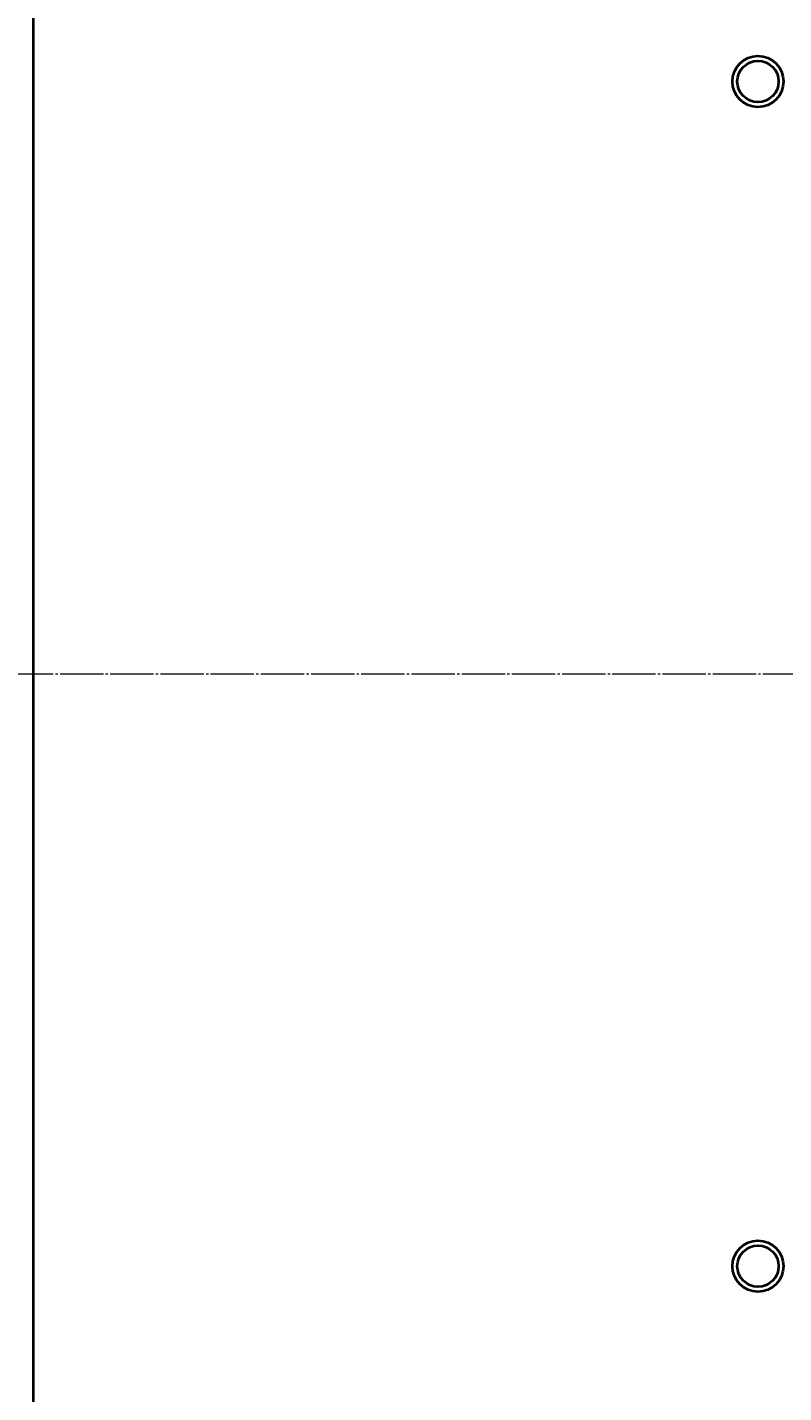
# Model space of a CAD drawing. Header units: millimetres. Extents: x -4428 to 3866, y -3426 to 3855.
# Tile 14 of 191: x -3941 to -3445, y -2063 to -1169. Entities that reach past the tile are written whole.
import ezdxf

# ---------------------------------------------------------------- set-up
doc = ezdxf.new("R2010")
doc.units = ezdxf.units.MM
for name, pattern in [('K5LT_AXLED', [32.912189, 28.412189, -1.5, 1.5, -1.5]), ('K5LT_BASIC', [0]), ('K5LT_THIN', [0])]:
    doc.linetypes.add(name, pattern=pattern)
doc.layers.add('Системный слой', color=7, linetype='Continuous')
doc.styles.add('KDIMTEXTSTYLE', font='GOST_AU.SHX', dxfattribs={"width": 0.96, "oblique": 15, "height": 5})
doc.dimstyles.new('KDIMSTYLE (1.00)', dxfattribs={"dimtxt": 5, "dimasz": 1, "dimexe": 2, "dimexo": 0, "dimgap": 1, "dimtad": 1, "dimtxsty": 'KDIMTEXTSTYLE', "dimsah": 1, "dimcen": 0, "dimdle": 1, "dimadec": 0, "dimazin": 0, "dimtfac": 0.667, "dimtmove": 0, "dimatfit": 3, "dimfxl": 1, "dimtvp": 1, "dimtolj": 1, "dimtzin": 0, "dimarcsym": 0})

# ---------------------------------------------------------------- blocks, each defined once
blk = doc.blocks.new('KDIMARROW_01')
at = {"layer": 'Системный слой'}
blk.add_hatch(color=0, dxfattribs=at).paths.add_polyline_path([(0, 0), (-5, 0.66), (-4.5, 0), (-5, -0.66)])
at = {"layer": 'Системный слой', "color": 0, "linetype": 'K5LT_THIN', "lineweight": 20}
for p, q in [((-4.5, 0), (-5, 0.66)), ((-5, 0.66), (0, 0)), ((0, 0), (-5, -0.66)), ((-5, -0.66), (-4.5, 0)), ((0, 0), (-1, 0))]:
    blk.add_line(p, q, dxfattribs=at)
blk = doc.blocks.new('U22')
at = {"layer": 'Системный слой', "color": 150, "linetype": 'K5LT_BASIC', "lineweight": 40, "true_color": 0x0080ff}
blk.add_line((-3937.34, -2687.59), (-3937.34, -497.59), dxfattribs=at)
at = {"layer": 'Системный слой', "color": 30, "linetype": 'K5LT_AXLED', "lineweight": 20, "true_color": 0xff8000}
blk.add_line((-4117.34, -1592.59), (-198.34, -1592.59), dxfattribs=at)
at = {"layer": 'Системный слой', "color": 150, "linetype": 'K5LT_BASIC', "lineweight": 40, "true_color": 0x0080ff}
for centre, radius in [((-3462.34, -1204.59), 16.75), ((-3462.34, -1204.59), 13.55), ((-3462.34, -1980.59), 16.75), ((-3462.34, -1980.59), 13.55)]:
    blk.add_circle(centre, radius, dxfattribs=at)

msp = doc.modelspace()

# ---------------------------------------------------------------- block references
at = {"layer": 'Системный слой'}
msp.add_blockref('U22', (0, 0), dxfattribs=at)

# ---------------------------------------------------------------- dimensions: what is measured, and where the dimension line sits
at = {"layer": 'Системный слой', "color": 7}
msp.add_linear_dim(base=(-4135.336, -3162.711), p1=(47.664, -1618.592), p2=(-4135.336, -1408.744), location=(-2079.336, -3162.711), dimstyle='KDIMSTYLE (1.00)', override={"dimexo": 0, "dimpost": '\\H75.0;\\W0.965;\\Q15;<>', "dimblk1": 'KDIMARROW_01', "dimblk2": 'KDIMARROW_01', "dimse1": 0, "dimse2": 0, "dimclrt": 7, "dimtolj": 1}, dxfattribs=at).render()

doc.saveas('drawing.dxf')
